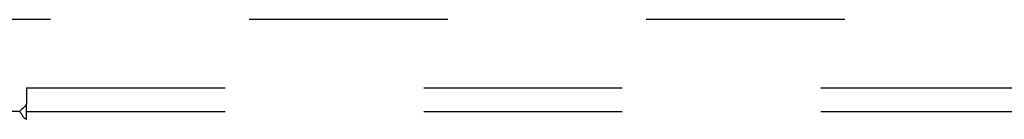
# Model space of a CAD drawing. Header units: inches. Extents: x 0 to 188, y 0 to 122.
# Tile 89 of 102: x 45.486 to 50.624, y 87.854 to 88.376. Entities that reach past the tile are written whole.
import ezdxf

# ---------------------------------------------------------------- set-up
doc = ezdxf.new("R2010")
doc.units = ezdxf.units.IN
doc.header["$LTSCALE"] = 10.363855
doc.header["$MEASUREMENT"] = 0
doc.linetypes.add('HIDDEN', pattern=[0.2, 0.1, -0.1])
doc.layers.add('DEFAULT_2', color=8, linetype='HIDDEN')
doc.layers.add('SUBPANEL', color=7, linetype='CONTINUOUS')

msp = doc.modelspace()

# ---------------------------------------------------------------- linework, layer by layer
at = {"layer": 'DEFAULT_2', "color": 8, "linetype": 'HIDDEN'}
msp.add_line((76.7379, 88.3763), (43.6169, 88.3763), dxfattribs=at)
at = {"layer": 'SUBPANEL', "color": 8, "linetype": 'HIDDEN'}
for p, q in [((45.5211, 88.02), (45.5211, 87.9336)), ((45.5211, 88.02), (74.4586, 88.02)), ((45.5041, 87.9137), (45.4975, 87.9073)), ((45.5211, 87.8542), (45.5211, 87.9336)), ((45.4858, 87.895), (43.8961, 87.895)), ((45.5211, 87.895), (74.4586, 87.895))]:
    msp.add_line(p, q, dxfattribs=at)
for points in [[(45.5211, 87.9336), (45.5195, 87.9314), (45.518, 87.9293), (45.5164, 87.9273), (45.5148, 87.9254), (45.5133, 87.9235), (45.5117, 87.9217), (45.5102, 87.92), (45.5087, 87.9184), (45.5071, 87.9168), (45.5056, 87.9153), (45.5041, 87.9137)], [(45.4975, 87.9073), (45.4956, 87.9054), (45.4938, 87.9035), (45.492, 87.9017), (45.4902, 87.8998), (45.4886, 87.8981), (45.4871, 87.8965), (45.4858, 87.895)], [(45.4987, 87.8757), (45.4959, 87.8804), (45.4945, 87.8827), (45.493, 87.8851), (45.4915, 87.8874), (45.49, 87.8895), (45.4886, 87.8916), (45.4871, 87.8934), (45.4858, 87.895)], [(45.5211, 87.8542), (45.5193, 87.8548), (45.5176, 87.8556), (45.516, 87.8564), (45.5144, 87.8574), (45.5129, 87.8584), (45.5113, 87.8596), (45.5098, 87.861), (45.5083, 87.8625), (45.5068, 87.8641), (45.5054, 87.8658), (45.504, 87.8675), (45.5027, 87.8694), (45.5014, 87.8714), (45.5, 87.8736), (45.4987, 87.8757)]]:
    msp.add_lwpolyline(points, dxfattribs=at)

doc.saveas('drawing.dxf')
